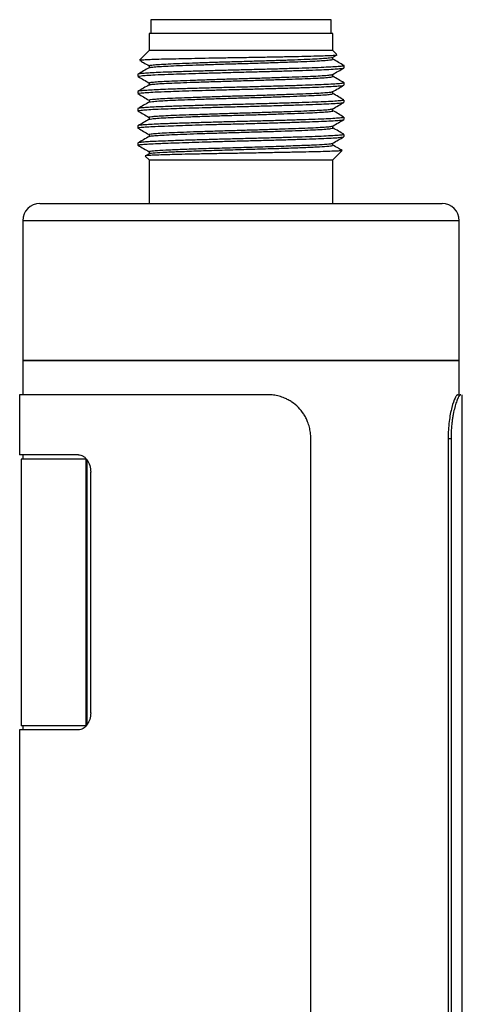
# Model space of a CAD drawing. Header units: inches. Extents: x 3.21 to 12.47, y 1.43 to 9.54.
# Tile 9 of 13: x 11.96 to 12.47, y 4.59 to 5.71. Entities that reach past the tile are written whole.
import ezdxf

# ---------------------------------------------------------------- set-up
doc = ezdxf.new("R2010")
doc.units = ezdxf.units.IN
doc.header["$MEASUREMENT"] = 0

msp = doc.modelspace()

# ---------------------------------------------------------------- linework, layer by layer
at = {"color": 7, "linetype": 'Continuous', "lineweight": 25}
for p, q in [((12.1139, 5.7124), (12.1139, 5.6967)), ((12.1442, 5.7124), (12.1139, 5.7124)), ((12.3206, 5.7124), (12.1442, 5.7124)), ((12.3206, 5.6967), (12.3206, 5.7124)), ((12.1119, 5.6967), (12.1119, 5.677)), ((12.1428, 5.6967), (12.1119, 5.6967)), ((12.3226, 5.6967), (12.1428, 5.6967)), ((12.3226, 5.677), (12.3226, 5.6967)), ((12.1119, 5.677), (12.1011, 5.6662)), ((12.3226, 5.677), (12.1119, 5.677)), ((12.3223, 5.6694), (12.3272, 5.6722)), ((12.3271, 5.6725), (12.3226, 5.677)), ((12.1119, 5.6598), (12.1119, 5.6574)), ((12.3226, 5.6672), (12.3226, 5.6695)), ((12.3353, 5.6573), (12.3353, 5.6598)), ((12.0991, 5.6499), (12.0991, 5.6475)), ((12.3226, 5.6475), (12.3226, 5.6499)), ((12.1119, 5.6401), (12.1119, 5.6377)), ((12.3353, 5.6376), (12.3353, 5.6401)), ((12.0991, 5.6302), (12.0991, 5.6278)), ((12.3226, 5.6278), (12.3226, 5.6302)), ((12.1119, 5.6204), (12.1119, 5.618)), ((12.3353, 5.6179), (12.3353, 5.6204)), ((12.0991, 5.6106), (12.0991, 5.6081)), ((12.3226, 5.6081), (12.3226, 5.6105)), ((12.1119, 5.6007), (12.1119, 5.5983)), ((12.3353, 5.5983), (12.3353, 5.6007)), ((12.0991, 5.5909), (12.0991, 5.5884)), ((12.1119, 5.581), (12.1119, 5.5787)), ((12.3226, 5.5884), (12.3226, 5.5908)), ((12.3353, 5.5786), (12.3353, 5.581)), ((12.0991, 5.5712), (12.0991, 5.5687)), ((12.3226, 5.5687), (12.3226, 5.5711)), ((12.112, 5.559), (12.1078, 5.5566)), ((12.1119, 5.5614), (12.1119, 5.559)), ((12.3226, 5.552), (12.333, 5.5625)), ((12.1076, 5.5563), (12.1119, 5.552)), ((12.1119, 5.552), (12.1119, 5.5019)), ((12.1119, 5.552), (12.3226, 5.552)), ((12.3226, 5.5019), (12.3226, 5.552)), ((11.9869, 5.5019), (12.4476, 5.5019)), ((11.9672, 5.4823), (11.9672, 5.3224)), ((12.4672, 5.4823), (11.9672, 5.4823)), ((12.4672, 5.3224), (12.4672, 5.4823)), ((11.9672, 5.3224), (11.9672, 5.2831)), ((11.9672, 5.3224), (12.4672, 5.3224)), ((12.0405, 5.3224), (11.9672, 5.3224)), ((12.4672, 5.3224), (12.0405, 5.3224)), ((12.4672, 5.2831), (12.4672, 5.3224)), ((11.9637, 5.2831), (11.9637, 5.2142)), ((12.2478, 5.2831), (11.9637, 5.2831)), ((12.4654, 5.2831), (12.4689, 5.2831)), ((12.4707, 4.1974), (12.4707, 5.2831)), ((12.2972, 4.2474), (12.2972, 5.2331)), ((12.4545, 5.2331), (12.4545, 4.2474)), ((12.4545, 5.2331), (12.4578, 5.2331)), ((12.4578, 5.2331), (12.4578, 4.2474)), ((12.031, 5.2142), (11.9637, 5.2142)), ((11.9653, 5.2092), (11.9653, 4.9041)), ((12.0398, 5.2092), (11.9653, 5.2092)), ((11.9672, 5.2142), (11.9672, 5.2092)), ((12.0398, 4.9041), (12.0398, 5.2092)), ((12.04, 5.2092), (12.0398, 5.2092)), ((12.0412, 4.9055), (12.0412, 5.2078)), ((12.0451, 4.9189), (12.0451, 5.1945)), ((12.0398, 4.9041), (11.9653, 4.9041)), ((11.9672, 4.9041), (11.9672, 4.8992)), ((12.04, 4.9041), (12.0398, 4.9041)), ((11.9637, 4.8992), (11.9637, 4.1974)), ((12.031, 4.8992), (11.9637, 4.8992))]:
    msp.add_line(p, q, dxfattribs=at)
for centre, start, end in [((11.9869, 5.4823), 90, 180), ((12.4476, 5.4823), 0, 90)]:
    msp.add_arc(centre, 0.0197, start, end, dxfattribs=at)
for points, knots in [([(12.1361, 5.6676), (12.1405, 5.6677), (12.1492, 5.6679), (12.1642, 5.6682), (12.1804, 5.6686), (12.1979, 5.6689), (12.2166, 5.6692), (12.2357, 5.6695), (12.2543, 5.6699), (12.2715, 5.6702), (12.2873, 5.6705), (12.3008, 5.6709), (12.312, 5.6712), (12.3203, 5.6715), (12.3254, 5.6719), (12.3276, 5.6721), (12.327, 5.6723), (12.3269, 5.6723)], [0, 0, 0, 0, 0.065076, 0.131699, 0.196775, 0.263398, 0.33493, 0.408558, 0.479623, 0.552781, 0.623334, 0.695936, 0.76633, 0.838816, 0.90839, 0.979981, 1, 1, 1, 1]), ([(12.3351, 5.6598), (12.335, 5.6596), (12.3348, 5.6593), (12.3304, 5.6588), (12.323, 5.6583), (12.3124, 5.6578), (12.2992, 5.6572), (12.2835, 5.6567), (12.2661, 5.6562), (12.2472, 5.6556), (12.2275, 5.6551), (12.2074, 5.6546), (12.1878, 5.6541), (12.1688, 5.6535), (12.1504, 5.653), (12.1348, 5.6524), (12.1222, 5.652), (12.1129, 5.6515), (12.1058, 5.651), (12.1011, 5.6505), (12.0988, 5.6502), (12.0993, 5.65), (12.0994, 5.6499)], [0, 0, 0, 0, 0.043172, 0.096114, 0.150591, 0.203536, 0.258016, 0.310958, 0.365436, 0.418378, 0.472856, 0.5258, 0.580279, 0.633222, 0.687699, 0.749963, 0.795913, 0.842855, 0.888805, 0.935746, 0.988691, 1, 1, 1, 1]), ([(12.1012, 5.6661), (12.1014, 5.6662), (12.102, 5.6664), (12.1069, 5.6667), (12.1149, 5.6671), (12.1248, 5.6674), (12.1328, 5.6676), (12.1361, 5.6676)], [0, 0, 0, 0, 0.186989, 0.407926, 0.619784, 0.837797, 1, 1, 1, 1]), ([(12.1012, 5.6659), (12.1027, 5.665), (12.1063, 5.663), (12.1098, 5.6609), (12.1119, 5.6597)], [0, 0, 0, 0, 0.419319, 1, 1, 1, 1]), ([(12.1121, 5.6598), (12.1123, 5.6599), (12.1127, 5.6603), (12.1175, 5.6608), (12.1255, 5.6614), (12.1364, 5.662), (12.1499, 5.6625), (12.1657, 5.6631), (12.1832, 5.6637), (12.2018, 5.6643), (12.2208, 5.6648), (12.2396, 5.6654), (12.2579, 5.6659), (12.2749, 5.6665), (12.2898, 5.6671), (12.3024, 5.6676), (12.3124, 5.6682), (12.319, 5.6688), (12.3222, 5.6692), (12.3221, 5.6694), (12.3221, 5.6695)], [0, 0, 0, 0, 0.051378, 0.110218, 0.169336, 0.227759, 0.285156, 0.343668, 0.402799, 0.461576, 0.519128, 0.577195, 0.636217, 0.695231, 0.753274, 0.810843, 0.869634, 0.928763, 0.987256, 1, 1, 1, 1]), ([(12.1124, 5.6575), (12.1126, 5.6576), (12.113, 5.6579), (12.1175, 5.6584), (12.1255, 5.659), (12.1364, 5.6595), (12.1499, 5.6601), (12.1657, 5.6606), (12.1832, 5.6612), (12.2018, 5.6618), (12.2208, 5.6623), (12.2396, 5.6629), (12.2579, 5.6635), (12.2749, 5.6641), (12.2898, 5.6646), (12.3024, 5.6651), (12.3124, 5.6657), (12.3191, 5.6663), (12.3224, 5.6668), (12.3222, 5.6671), (12.3222, 5.6672)], [0, 0, 0, 0, 0.0365202, 0.0952137, 0.1541839, 0.2124606, 0.2697152, 0.3280804, 0.3870642, 0.445695, 0.5031032, 0.5610251, 0.6199, 0.6787667, 0.7366649, 0.7940901, 0.8527347, 0.9117162, 0.970063, 1, 1, 1, 1]), ([(12.3353, 5.6599), (12.3331, 5.6611), (12.3289, 5.6636), (12.3246, 5.6661), (12.3225, 5.6673)], [0, 0, 0, 0, 0.500025, 1, 1, 1, 1]), ([(12.112, 5.6575), (12.1099, 5.6562), (12.1056, 5.6538), (12.1014, 5.6513), (12.0992, 5.6501)], [0, 0, 0, 0, 0.499975, 1, 1, 1, 1]), ([(12.0995, 5.6475), (12.0995, 5.6476), (12.0992, 5.6478), (12.1024, 5.6482), (12.1089, 5.6488), (12.1191, 5.6494), (12.1319, 5.6499), (12.1464, 5.6504), (12.161, 5.6508), (12.1768, 5.6513), (12.1942, 5.6518), (12.2132, 5.6523), (12.2331, 5.6528), (12.2527, 5.6533), (12.2711, 5.6539), (12.2882, 5.6544), (12.3031, 5.6549), (12.3157, 5.6554), (12.3254, 5.656), (12.332, 5.6565), (12.3352, 5.657), (12.335, 5.6572), (12.3349, 5.6573)], [0, 0, 0, 0, 0.025802, 0.080282, 0.133224, 0.187701, 0.249965, 0.295916, 0.342857, 0.388807, 0.435748, 0.488693, 0.543174, 0.596116, 0.650593, 0.703538, 0.758018, 0.81096, 0.865438, 0.91838, 0.972858, 1, 1, 1, 1]), ([(12.1122, 5.6401), (12.1123, 5.6402), (12.1124, 5.6405), (12.1165, 5.6411), (12.1239, 5.6416), (12.1344, 5.6422), (12.1475, 5.6427), (12.1629, 5.6433), (12.1802, 5.6439), (12.1986, 5.6445), (12.2176, 5.645), (12.2365, 5.6456), (12.2549, 5.6462), (12.2721, 5.6467), (12.2875, 5.6473), (12.3005, 5.6478), (12.3109, 5.6484), (12.3181, 5.649), (12.3219, 5.6495), (12.322, 5.6497), (12.322, 5.6498)], [0, 0, 0, 0, 0.041957, 0.10061, 0.159704, 0.218266, 0.275643, 0.333912, 0.392961, 0.451821, 0.509541, 0.567313, 0.626195, 0.685233, 0.74346, 0.800853, 0.859447, 0.918543, 0.977164, 1, 1, 1, 1]), ([(12.3223, 5.6497), (12.3245, 5.651), (12.3288, 5.6535), (12.3331, 5.6559), (12.3352, 5.6572)], [0, 0, 0, 0, 0.499975, 1, 1, 1, 1]), ([(12.3351, 5.6401), (12.335, 5.64), (12.3348, 5.6397), (12.3304, 5.6391), (12.323, 5.6386), (12.3124, 5.6381), (12.2992, 5.6376), (12.2835, 5.637), (12.2661, 5.6365), (12.2472, 5.636), (12.2275, 5.6354), (12.2074, 5.6349), (12.1878, 5.6344), (12.1688, 5.6339), (12.1504, 5.6333), (12.1348, 5.6328), (12.1222, 5.6323), (12.1129, 5.6318), (12.1058, 5.6313), (12.1011, 5.6308), (12.0988, 5.6305), (12.0993, 5.6303), (12.0994, 5.6302)], [0, 0, 0, 0, 0.043172, 0.096114, 0.150591, 0.203536, 0.258016, 0.310958, 0.365436, 0.418378, 0.472856, 0.5258, 0.580279, 0.633222, 0.687699, 0.749963, 0.795913, 0.842855, 0.888805, 0.935746, 0.988691, 1, 1, 1, 1]), ([(12.112, 5.6378), (12.1099, 5.6365), (12.1056, 5.6341), (12.1014, 5.6316), (12.0992, 5.6304)], [0, 0, 0, 0, 0.499974, 1, 1, 1, 1]), ([(12.0993, 5.6473), (12.1014, 5.6461), (12.1057, 5.6436), (12.1099, 5.6412), (12.112, 5.6399)], [0, 0, 0, 0, 0.5036824, 1, 1, 1, 1]), ([(12.0995, 5.6278), (12.0995, 5.6279), (12.0992, 5.6281), (12.1024, 5.6286), (12.1089, 5.6291), (12.1191, 5.6297), (12.1319, 5.6302), (12.1464, 5.6307), (12.161, 5.6312), (12.1768, 5.6316), (12.1942, 5.6321), (12.2132, 5.6326), (12.2331, 5.6331), (12.2527, 5.6337), (12.2711, 5.6342), (12.2882, 5.6347), (12.3031, 5.6352), (12.3157, 5.6358), (12.3254, 5.6363), (12.332, 5.6368), (12.3352, 5.6373), (12.335, 5.6375), (12.3349, 5.6376)], [0, 0, 0, 0, 0.025802, 0.080282, 0.133224, 0.187701, 0.249965, 0.295916, 0.342857, 0.388807, 0.435748, 0.488693, 0.543174, 0.596116, 0.650593, 0.703538, 0.758018, 0.81096, 0.865438, 0.91838, 0.972858, 1, 1, 1, 1]), ([(12.1124, 5.6378), (12.1125, 5.6379), (12.1126, 5.6381), (12.1165, 5.6386), (12.1239, 5.6392), (12.1344, 5.6398), (12.1475, 5.6403), (12.1629, 5.6409), (12.1802, 5.6414), (12.1986, 5.642), (12.2176, 5.6426), (12.2365, 5.6431), (12.2549, 5.6437), (12.2721, 5.6443), (12.2875, 5.6448), (12.3005, 5.6454), (12.3109, 5.6459), (12.3182, 5.6465), (12.3222, 5.647), (12.3222, 5.6474), (12.3222, 5.6475)], [0, 0, 0, 0, 0.026573, 0.085126, 0.144119, 0.202579, 0.259858, 0.318027, 0.376975, 0.435734, 0.493354, 0.551026, 0.609807, 0.668745, 0.726871, 0.784166, 0.842659, 0.901653, 0.960174, 1, 1, 1, 1]), ([(12.3223, 5.6301), (12.3245, 5.6313), (12.3288, 5.6338), (12.3331, 5.6363), (12.3352, 5.6375)], [0, 0, 0, 0, 0.499976, 1, 1, 1, 1]), ([(12.3353, 5.6402), (12.3331, 5.6414), (12.3288, 5.6439), (12.3246, 5.6464), (12.3224, 5.6476)], [0, 0, 0, 0, 0.500025, 1, 1, 1, 1]), ([(12.0992, 5.6277), (12.1014, 5.6264), (12.1056, 5.624), (12.1098, 5.6215), (12.1119, 5.6203)], [0, 0, 0, 0, 0.508411, 1, 1, 1, 1]), ([(12.1123, 5.6204), (12.1123, 5.6205), (12.1121, 5.6208), (12.1156, 5.6213), (12.1224, 5.6219), (12.1324, 5.6224), (12.1451, 5.623), (12.1601, 5.6235), (12.1772, 5.6241), (12.1955, 5.6247), (12.2144, 5.6253), (12.2333, 5.6258), (12.2519, 5.6264), (12.2694, 5.627), (12.285, 5.6275), (12.2984, 5.6281), (12.3093, 5.6286), (12.3172, 5.6292), (12.3215, 5.6297), (12.3219, 5.63), (12.322, 5.6301)], [0, 0, 0, 0, 0.031791, 0.090277, 0.149366, 0.208086, 0.265579, 0.323626, 0.382612, 0.441574, 0.499549, 0.557093, 0.615855, 0.674937, 0.733367, 0.79072, 0.849138, 0.908218, 0.966989, 1, 1, 1, 1]), ([(12.1124, 5.6181), (12.1124, 5.6181), (12.1123, 5.6184), (12.1156, 5.6188), (12.1224, 5.6194), (12.1324, 5.62), (12.1451, 5.6205), (12.1601, 5.6211), (12.1772, 5.6217), (12.1955, 5.6222), (12.2144, 5.6228), (12.2333, 5.6233), (12.2519, 5.6239), (12.2694, 5.6245), (12.285, 5.6251), (12.2984, 5.6256), (12.3093, 5.6262), (12.3172, 5.6267), (12.3219, 5.6273), (12.3222, 5.6276), (12.3224, 5.6278)], [0, 0, 0, 0, 0.016633, 0.075041, 0.134052, 0.192693, 0.250109, 0.308079, 0.366987, 0.42587, 0.483768, 0.541236, 0.599919, 0.658922, 0.717275, 0.774551, 0.832891, 0.891893, 0.950585, 1, 1, 1, 1]), ([(12.3352, 5.6205), (12.3331, 5.6218), (12.3288, 5.6242), (12.3246, 5.6267), (12.3224, 5.6279)], [0, 0, 0, 0, 0.500026, 1, 1, 1, 1]), ([(12.3351, 5.6204), (12.335, 5.6203), (12.3348, 5.62), (12.3304, 5.6195), (12.323, 5.6189), (12.3124, 5.6184), (12.2992, 5.6179), (12.2835, 5.6174), (12.2661, 5.6168), (12.2472, 5.6163), (12.2275, 5.6157), (12.2074, 5.6152), (12.1878, 5.6147), (12.1688, 5.6142), (12.1504, 5.6136), (12.1348, 5.6131), (12.1222, 5.6126), (12.1129, 5.6121), (12.1058, 5.6117), (12.1011, 5.6112), (12.0988, 5.6108), (12.0993, 5.6106), (12.0994, 5.6106)], [0, 0, 0, 0, 0.043172, 0.096114, 0.150591, 0.203536, 0.258016, 0.310958, 0.365436, 0.418378, 0.472856, 0.5258, 0.580279, 0.633222, 0.687699, 0.749963, 0.795913, 0.842855, 0.888805, 0.935746, 0.988691, 1, 1, 1, 1]), ([(12.112, 5.6181), (12.1099, 5.6169), (12.1056, 5.6144), (12.1014, 5.6119), (12.0992, 5.6107)], [0, 0, 0, 0, 0.4999743, 1, 1, 1, 1]), ([(12.0995, 5.6081), (12.0995, 5.6082), (12.0992, 5.6084), (12.1024, 5.6089), (12.1089, 5.6094), (12.1191, 5.61), (12.1319, 5.6105), (12.1464, 5.611), (12.161, 5.6115), (12.1768, 5.6119), (12.1942, 5.6124), (12.2132, 5.6129), (12.2331, 5.6134), (12.2527, 5.614), (12.2711, 5.6145), (12.2882, 5.6151), (12.3031, 5.6156), (12.3157, 5.6161), (12.3254, 5.6166), (12.332, 5.6172), (12.3352, 5.6176), (12.335, 5.6179), (12.3349, 5.6179)], [0, 0, 0, 0, 0.025802, 0.080282, 0.133224, 0.187701, 0.249965, 0.295916, 0.342857, 0.388807, 0.435748, 0.488693, 0.543174, 0.596116, 0.650593, 0.703538, 0.758018, 0.81096, 0.865438, 0.91838, 0.972858, 1, 1, 1, 1]), ([(12.3224, 5.6104), (12.3245, 5.6116), (12.3288, 5.6141), (12.3331, 5.6166), (12.3352, 5.6178)], [0, 0, 0, 0, 0.499968, 1, 1, 1, 1]), ([(12.0992, 5.608), (12.1014, 5.6067), (12.1056, 5.6043), (12.1098, 5.6018), (12.1119, 5.6006)], [0, 0, 0, 0, 0.508302, 1, 1, 1, 1]), ([(12.1123, 5.6007), (12.1122, 5.6008), (12.1118, 5.601), (12.1147, 5.6015), (12.121, 5.6021), (12.1306, 5.6027), (12.1428, 5.6032), (12.1575, 5.6037), (12.1742, 5.6043), (12.1923, 5.6049), (12.2112, 5.6055), (12.2301, 5.606), (12.2488, 5.6066), (12.2665, 5.6072), (12.2825, 5.6077), (12.2963, 5.6083), (12.3077, 5.6088), (12.3161, 5.6094), (12.3211, 5.61), (12.3218, 5.6103), (12.3221, 5.6104)], [0, 0, 0, 0, 0.022303, 0.080557, 0.139576, 0.198389, 0.256049, 0.313812, 0.372669, 0.431666, 0.489836, 0.547204, 0.60578, 0.664839, 0.72341, 0.780774, 0.838951, 0.89795, 0.956804, 1, 1, 1, 1]), ([(12.1122, 5.5984), (12.1122, 5.5984), (12.112, 5.5986), (12.1148, 5.599), (12.121, 5.5996), (12.1306, 5.6002), (12.1428, 5.6007), (12.1575, 5.6013), (12.1742, 5.6019), (12.1923, 5.6025), (12.2112, 5.603), (12.2301, 5.6035), (12.2488, 5.6041), (12.2665, 5.6047), (12.2825, 5.6053), (12.2964, 5.6058), (12.3077, 5.6064), (12.3162, 5.607), (12.3211, 5.6075), (12.3231, 5.6079), (12.3225, 5.6081), (12.3225, 5.6081)], [0, 0, 0, 0, 0.006708, 0.064918, 0.123891, 0.182659, 0.240275, 0.297994, 0.356806, 0.415758, 0.473884, 0.531208, 0.589738, 0.648753, 0.707278, 0.764599, 0.822731, 0.881686, 0.940494, 0.998205, 1, 1, 1, 1]), ([(12.3352, 5.6008), (12.3331, 5.6021), (12.3289, 5.6045), (12.3247, 5.607), (12.3226, 5.6082)], [0, 0, 0, 0, 0.504702, 1, 1, 1, 1]), ([(12.3351, 5.6007), (12.335, 5.6006), (12.3348, 5.6003), (12.3304, 5.5998), (12.323, 5.5992), (12.3124, 5.5987), (12.2992, 5.5982), (12.2835, 5.5977), (12.2661, 5.5971), (12.2472, 5.5966), (12.2275, 5.5961), (12.2074, 5.5956), (12.1878, 5.595), (12.1688, 5.5945), (12.1504, 5.5939), (12.1348, 5.5934), (12.1222, 5.5929), (12.1129, 5.5924), (12.1058, 5.592), (12.1011, 5.5915), (12.0988, 5.5911), (12.0993, 5.5909), (12.0994, 5.5909)], [0, 0, 0, 0, 0.043172, 0.096114, 0.150591, 0.203536, 0.258016, 0.310958, 0.365436, 0.418378, 0.472856, 0.5258, 0.580279, 0.633222, 0.687699, 0.749963, 0.795913, 0.842855, 0.888805, 0.935746, 0.988691, 1, 1, 1, 1]), ([(12.112, 5.5984), (12.1099, 5.5972), (12.1056, 5.5947), (12.1014, 5.5922), (12.0992, 5.591)], [0, 0, 0, 0, 0.4999742, 1, 1, 1, 1]), ([(12.0995, 5.5884), (12.0995, 5.5885), (12.0992, 5.5888), (12.1024, 5.5892), (12.1089, 5.5897), (12.1191, 5.5903), (12.1319, 5.5908), (12.1464, 5.5913), (12.161, 5.5918), (12.1768, 5.5923), (12.1942, 5.5927), (12.2132, 5.5932), (12.2331, 5.5937), (12.2527, 5.5943), (12.2711, 5.5948), (12.2882, 5.5954), (12.3031, 5.5959), (12.3157, 5.5964), (12.3254, 5.5969), (12.332, 5.5975), (12.3352, 5.5979), (12.335, 5.5982), (12.3349, 5.5983)], [0, 0, 0, 0, 0.025802, 0.080282, 0.133224, 0.187701, 0.249965, 0.295916, 0.342857, 0.388807, 0.435748, 0.488693, 0.543174, 0.596116, 0.650593, 0.703538, 0.758018, 0.81096, 0.865438, 0.91838, 0.972858, 1, 1, 1, 1]), ([(12.3224, 5.5907), (12.3245, 5.5919), (12.3288, 5.5944), (12.3331, 5.5969), (12.3352, 5.5981)], [0, 0, 0, 0, 0.499976, 1, 1, 1, 1]), ([(12.3351, 5.581), (12.335, 5.5809), (12.3348, 5.5806), (12.3304, 5.5801), (12.323, 5.5796), (12.3124, 5.579), (12.2992, 5.5785), (12.2835, 5.578), (12.2661, 5.5774), (12.2472, 5.5769), (12.2275, 5.5764), (12.2074, 5.5759), (12.1878, 5.5753), (12.1688, 5.5748), (12.1504, 5.5742), (12.1348, 5.5737), (12.1222, 5.5732), (12.1129, 5.5728), (12.1058, 5.5723), (12.1011, 5.5718), (12.0988, 5.5714), (12.0993, 5.5712), (12.0994, 5.5712)], [0, 0, 0, 0, 0.0431718, 0.0961139, 0.1505913, 0.2035357, 0.2580157, 0.310958, 0.3654356, 0.4183783, 0.4728561, 0.5258, 0.5802794, 0.6332216, 0.687699, 0.7499631, 0.7959134, 0.8428548, 0.888805, 0.9357462, 0.9886912, 1, 1, 1, 1]), ([(12.0992, 5.5883), (12.1014, 5.587), (12.1056, 5.5846), (12.1098, 5.5822), (12.1119, 5.581)], [0, 0, 0, 0, 0.5081846, 1, 1, 1, 1]), ([(12.1122, 5.581), (12.1121, 5.5811), (12.1116, 5.5813), (12.114, 5.5817), (12.1197, 5.5823), (12.1288, 5.5829), (12.1406, 5.5834), (12.1548, 5.584), (12.1712, 5.5845), (12.1892, 5.5851), (12.208, 5.5857), (12.2269, 5.5862), (12.2457, 5.5868), (12.2636, 5.5874), (12.28, 5.588), (12.2942, 5.5885), (12.306, 5.5891), (12.3149, 5.5896), (12.3207, 5.5902), (12.3218, 5.5906), (12.3223, 5.5907)], [0, 0, 0, 0, 0.0124, 0.070432, 0.129386, 0.188299, 0.246211, 0.303735, 0.36247, 0.42151, 0.479882, 0.537196, 0.595593, 0.654637, 0.713354, 0.770854, 0.828798, 0.887722, 0.946666, 1, 1, 1, 1]), ([(12.1121, 5.5787), (12.1127, 5.5789), (12.1138, 5.5793), (12.1197, 5.5798), (12.1287, 5.5804), (12.1406, 5.581), (12.1548, 5.5815), (12.1712, 5.5821), (12.1892, 5.5827), (12.208, 5.5832), (12.2269, 5.5838), (12.2457, 5.5843), (12.2636, 5.5849), (12.28, 5.5855), (12.2942, 5.586), (12.3059, 5.5866), (12.315, 5.5872), (12.3205, 5.5878), (12.3229, 5.5882), (12.3224, 5.5884), (12.3223, 5.5884)], [0, 0, 0, 0, 0.055046, 0.113982, 0.172877, 0.230771, 0.288277, 0.346993, 0.406015, 0.464368, 0.521665, 0.580043, 0.639068, 0.697767, 0.755249, 0.813175, 0.872081, 0.931006, 0.988989, 1, 1, 1, 1]), ([(12.3352, 5.5812), (12.3331, 5.5824), (12.3288, 5.5849), (12.3246, 5.5873), (12.3224, 5.5886)], [0, 0, 0, 0, 0.500026, 1, 1, 1, 1]), ([(12.0992, 5.5687), (12.0992, 5.5687), (12.0986, 5.5689), (12.1006, 5.5693), (12.1053, 5.5698), (12.1136, 5.5703), (12.1234, 5.5708), (12.1346, 5.5712), (12.1464, 5.5716), (12.161, 5.5721), (12.1768, 5.5726), (12.1942, 5.5731), (12.2132, 5.5736), (12.2331, 5.5741), (12.2527, 5.5746), (12.2711, 5.5751), (12.2882, 5.5757), (12.3031, 5.5762), (12.3157, 5.5767), (12.3254, 5.5772), (12.332, 5.5778), (12.3352, 5.5782), (12.335, 5.5785), (12.3349, 5.5786)], [0, 0, 0, 0, 0.001193, 0.054132, 0.108607, 0.161547, 0.216021, 0.250002, 0.29595, 0.342889, 0.388837, 0.435776, 0.488718, 0.543196, 0.596136, 0.65061, 0.703552, 0.75803, 0.810969, 0.865444, 0.918384, 0.97286, 1, 1, 1, 1]), ([(12.112, 5.5787), (12.1099, 5.5775), (12.1056, 5.575), (12.1014, 5.5726), (12.0992, 5.5713)], [0, 0, 0, 0, 0.4999743, 1, 1, 1, 1]), ([(12.1126, 5.5614), (12.1125, 5.5615), (12.1122, 5.5619), (12.1183, 5.5625), (12.1301, 5.5633), (12.1471, 5.564), (12.1682, 5.5648), (12.1921, 5.5655), (12.2174, 5.5663), (12.2427, 5.567), (12.2666, 5.5678), (12.2876, 5.5686), (12.3046, 5.5693), (12.3163, 5.57), (12.3221, 5.5706), (12.3218, 5.571), (12.3218, 5.571)], [0, 0, 0, 0, 0.041275, 0.119571, 0.198086, 0.27483, 0.352686, 0.431368, 0.508597, 0.58586, 0.664546, 0.742375, 0.819136, 0.897663, 0.975941, 1, 1, 1, 1]), ([(12.3224, 5.571), (12.3245, 5.5722), (12.3288, 5.5747), (12.3331, 5.5772), (12.3352, 5.5784)], [0, 0, 0, 0, 0.499975, 1, 1, 1, 1]), ([(12.0992, 5.5686), (12.1014, 5.5674), (12.1057, 5.5649), (12.11, 5.5624), (12.1121, 5.5612)], [0, 0, 0, 0, 0.500025, 1, 1, 1, 1]), ([(12.3329, 5.5626), (12.3327, 5.5625), (12.3322, 5.5623), (12.3274, 5.562), (12.3196, 5.5617), (12.3088, 5.5613), (12.2955, 5.561), (12.2799, 5.5607), (12.2628, 5.5603), (12.2443, 5.56), (12.2253, 5.5596), (12.206, 5.5593), (12.1873, 5.559), (12.1694, 5.5586), (12.1529, 5.5583), (12.1388, 5.5579), (12.1273, 5.5576), (12.1185, 5.5573), (12.1121, 5.557), (12.1081, 5.5567), (12.1078, 5.5565), (12.1076, 5.5564)], [0, 0, 0, 0, 0.046984, 0.10143, 0.15748, 0.211496, 0.26708, 0.321023, 0.376571, 0.429856, 0.484686, 0.537972, 0.592839, 0.645545, 0.699789, 0.755147, 0.80328, 0.852608, 0.90074, 0.950069, 1, 1, 1, 1]), ([(12.1127, 5.559), (12.1126, 5.5591), (12.1125, 5.5594), (12.1183, 5.56), (12.13, 5.5608), (12.1471, 5.5615), (12.1682, 5.5623), (12.1921, 5.5631), (12.2174, 5.5638), (12.2427, 5.5646), (12.2666, 5.5653), (12.2876, 5.5661), (12.3046, 5.5668), (12.3163, 5.5676), (12.3223, 5.5682), (12.322, 5.5686), (12.3218, 5.5687)], [0, 0, 0, 0, 0.025382, 0.103639, 0.182116, 0.258822, 0.33664, 0.415283, 0.492475, 0.5697, 0.648347, 0.726139, 0.802862, 0.88135, 0.959589, 1, 1, 1, 1]), ([(12.333, 5.5628), (12.3316, 5.5636), (12.3281, 5.5656), (12.3246, 5.5676), (12.3224, 5.5689)], [0, 0, 0, 0, 0.39603, 1, 1, 1, 1]), ([(12.2972, 5.2331), (12.2972, 5.2342), (12.2972, 5.2364), (12.2968, 5.2396), (12.2963, 5.2428), (12.2956, 5.246), (12.2947, 5.2491), (12.2934, 5.2527), (12.2916, 5.2567), (12.2883, 5.2623), (12.2832, 5.2687), (12.277, 5.2739), (12.2714, 5.2772), (12.2665, 5.2796), (12.2609, 5.2815), (12.2544, 5.2828), (12.25, 5.283), (12.2478, 5.2831)], [0, 0, 0, 0, 0.041798, 0.083205, 0.124403, 0.165575, 0.206906, 0.248578, 0.310815, 0.373136, 0.497854, 0.622908, 0.685626, 0.748426, 0.832299, 0.915685, 1, 1, 1, 1]), ([(12.4654, 5.2831), (12.465, 5.2831), (12.4646, 5.2827), (12.4638, 5.2818), (12.4635, 5.2814), (12.463, 5.2804), (12.4627, 5.2799), (12.4612, 5.2767), (12.4599, 5.2731), (12.4581, 5.2661), (12.4575, 5.2636), (12.4565, 5.2581), (12.456, 5.2553), (12.4549, 5.2461), (12.4545, 5.2397), (12.4545, 5.2331)], [0, 0, 0, 0, 0.125, 0.125, 0.1875, 0.1875, 0.25, 0.25, 0.5, 0.5, 0.625, 0.625, 0.75, 0.75, 1, 1, 1, 1]), ([(12.4689, 5.2831), (12.4687, 5.283), (12.4685, 5.283), (12.468, 5.2827), (12.4675, 5.2821), (12.467, 5.2814), (12.4664, 5.2805), (12.4657, 5.2791), (12.4649, 5.2772), (12.4636, 5.2739), (12.462, 5.2687), (12.4606, 5.2623), (12.4596, 5.2567), (12.4589, 5.2517), (12.4583, 5.2461), (12.4579, 5.2396), (12.4578, 5.2353), (12.4578, 5.2331)], [0, 0, 0, 0, 0.042381, 0.084357, 0.1261, 0.167789, 0.2096, 0.251709, 0.314497, 0.377227, 0.502282, 0.626999, 0.689308, 0.751557, 0.834513, 0.916837, 1, 1, 1, 1]), ([(12.031, 5.2142), (12.0328, 5.2142), (12.0346, 5.2137), (12.0372, 5.2122), (12.038, 5.2116), (12.0395, 5.2101), (12.0402, 5.2093), (12.0422, 5.2066), (12.0433, 5.2044), (12.0448, 5.1996), (12.0451, 5.1971), (12.0451, 5.1945)], [0, 0, 0, 0, 0.25, 0.25, 0.375, 0.375, 0.5, 0.5, 0.75, 0.75, 1, 1, 1, 1]), ([(12.0451, 4.9189), (12.0451, 4.9163), (12.0448, 4.9137), (12.0437, 4.9102), (12.0432, 4.909), (12.0422, 4.9069), (12.0416, 4.9059), (12.0402, 4.9041), (12.0395, 4.9032), (12.038, 4.9018), (12.0372, 4.9012), (12.0346, 4.8997), (12.0328, 4.8992), (12.031, 4.8992)], [0, 0, 0, 0, 0.25, 0.25, 0.375, 0.375, 0.5, 0.5, 0.625, 0.625, 0.75, 0.75, 1, 1, 1, 1])]:
    msp.add_open_spline(points, degree=3, knots=knots, dxfattribs=at)

doc.saveas('drawing.dxf')
